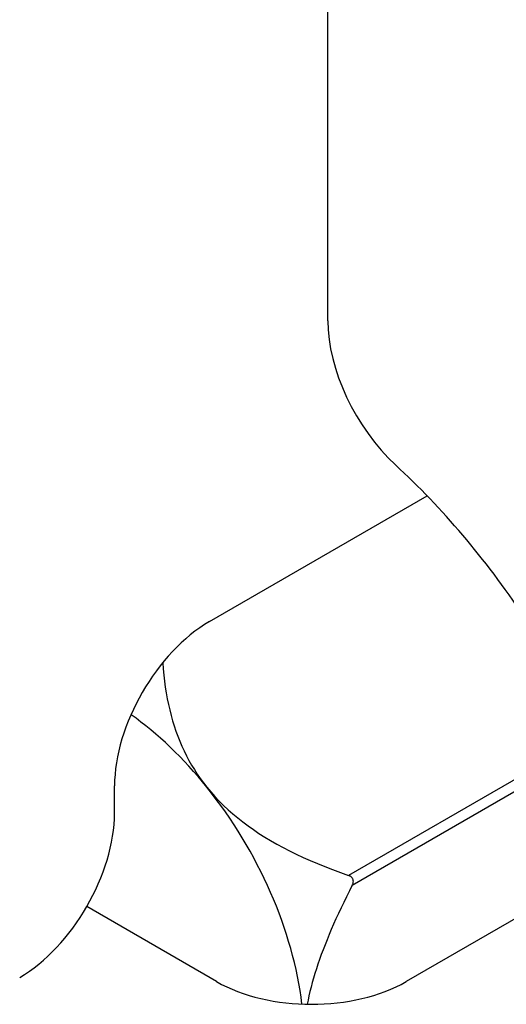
# Model space of a CAD drawing. Header units: inches. Extents: x 132.4 to 153.9, y 41.1 to 83.7.
# Tile 8 of 26: x 136.616 to 137.07, y 53.135 to 54.052. Entities that reach past the tile are written whole.
import ezdxf

# ---------------------------------------------------------------- set-up
doc = ezdxf.new("R2010")
doc.units = ezdxf.units.IN
doc.header["$MEASUREMENT"] = 0
doc.layers.add('Visible Edges(ANSI)', color=7, linetype='Continuous', lineweight=25)
doc.layers.add('Visible Tangent Edges(ANSI)', color=7, linetype='Continuous', lineweight=25)

msp = doc.modelspace()

# ---------------------------------------------------------------- linework, layer by layer
at = {"layer": 'Visible Edges(ANSI)'}
for p, q in [((136.90321, 53.77118), (136.90321, 76.39278)), ((136.79291, 53.49102), (136.9958, 53.60817)), ((136.70452, 53.31262), (136.70452, 53.33793)), ((137.19004, 53.27899), (136.9764, 53.15565)), ((136.79962, 53.15565), (136.67863, 53.2255))]:
    msp.add_line(p, q, dxfattribs=at)
at = {"layer": 'Visible Edges(ANSI)', "flags": 128}
for points in [[(136.7494, 53.45268), (136.74985, 53.44683), (136.75041, 53.44109), (136.75108, 53.43545), (136.75184, 53.42992), (136.75271, 53.42448), (136.75368, 53.41914), (136.75476, 53.41389), (136.75594, 53.40873), (136.75723, 53.40367), (136.75863, 53.39868), (136.76013, 53.39378), (136.76175, 53.38896), (136.76348, 53.38423), (136.76533, 53.37956), (136.76729, 53.37497), (136.76937, 53.37046), (136.77157, 53.36601), (136.77389, 53.36164), (136.77634, 53.35733), (136.77892, 53.35308), (136.78163, 53.3489), (136.78447, 53.34478), (136.78745, 53.34072), (136.79057, 53.33672)], [(136.79057, 53.33672), (136.79424, 53.33231), (136.79805, 53.32801), (136.80201, 53.32382), (136.80612, 53.31973), (136.81038, 53.31575), (136.81479, 53.31186), (136.81935, 53.30806), (136.82407, 53.30435), (136.82894, 53.30072), (136.83396, 53.29718), (136.83915, 53.29371), (136.8445, 53.29032), (136.85002, 53.287), (136.85571, 53.28375), (136.86156, 53.28056), (136.86759, 53.27744), (136.8738, 53.27439), (136.8802, 53.27139), (136.88677, 53.26844), (136.89354, 53.26556), (136.90051, 53.26272), (136.90767, 53.25994), (136.91504, 53.2572), (136.92263, 53.25451)], [(136.92611, 53.24554), (136.92632, 53.24598), (136.92651, 53.24642), (136.92667, 53.24686), (136.92681, 53.2473), (136.92692, 53.24774), (136.927, 53.2482), (136.92706, 53.24868), (136.92708, 53.24916), (136.92705, 53.24964), (136.92699, 53.25012), (136.92688, 53.25057), (136.92674, 53.251), (136.92655, 53.25141), (136.92633, 53.25182), (136.92606, 53.25221), (136.92575, 53.25257), (136.92542, 53.25291), (136.92506, 53.25322), (136.92469, 53.25349), (136.92431, 53.25374), (136.92391, 53.25396), (136.9235, 53.25416), (136.92307, 53.25434), (136.92263, 53.25451)], [(136.92611, 53.24554), (136.92334, 53.2401), (136.92067, 53.23474), (136.91809, 53.22946), (136.9156, 53.22426), (136.91321, 53.21915), (136.9109, 53.21411), (136.90868, 53.20914), (136.90655, 53.20425), (136.90451, 53.19943), (136.90256, 53.19467), (136.90069, 53.18999), (136.89891, 53.18537), (136.89721, 53.18082), (136.8956, 53.17632), (136.89407, 53.17189), (136.89262, 53.16752), (136.89126, 53.16321), (136.88999, 53.15896), (136.8888, 53.15476), (136.88769, 53.15061), (136.88667, 53.14652), (136.88573, 53.14248), (136.88487, 53.13849), (136.8841, 53.13455)]]:
    msp.add_lwpolyline(points, dxfattribs=at)
at = {"layer": 'Visible Edges(ANSI)'}
for centre, major_axis, start_param, end_param in [((136.9916, 53.72015), (-0.0625, 0.10825), 0.785398, 2.067397), ((136.86574, 53.30364), (0.25, -0.43301), 1.684928, 2.067397), ((136.79291, 53.38896), (-0.0625, -0.10825), 3.926991, 5.497787), ((136.7001, 53.208), (-0.12795, 0.22162), 4.974188, 5.388285), ((136.7001, 53.208), (-0.12795, 0.22162), 4.071412, 4.974188), ((136.61613, 53.26159), (-0.0625, -0.10825), 0.785398, 2.356194), ((136.88801, 53.20668), (0.125, 0), 3.926991, 5.497787)]:
    msp.add_ellipse(centre, major_axis=major_axis, ratio=0.57735, start_param=start_param, end_param=end_param, dxfattribs=at)
at = {"layer": 'Visible Tangent Edges(ANSI)'}
for p, q in [((137.1487, 53.38503), (136.92263, 53.25451)), ((136.92611, 53.24554), (137.15273, 53.37638))]:
    msp.add_line(p, q, dxfattribs=at)

doc.saveas('drawing.dxf')
